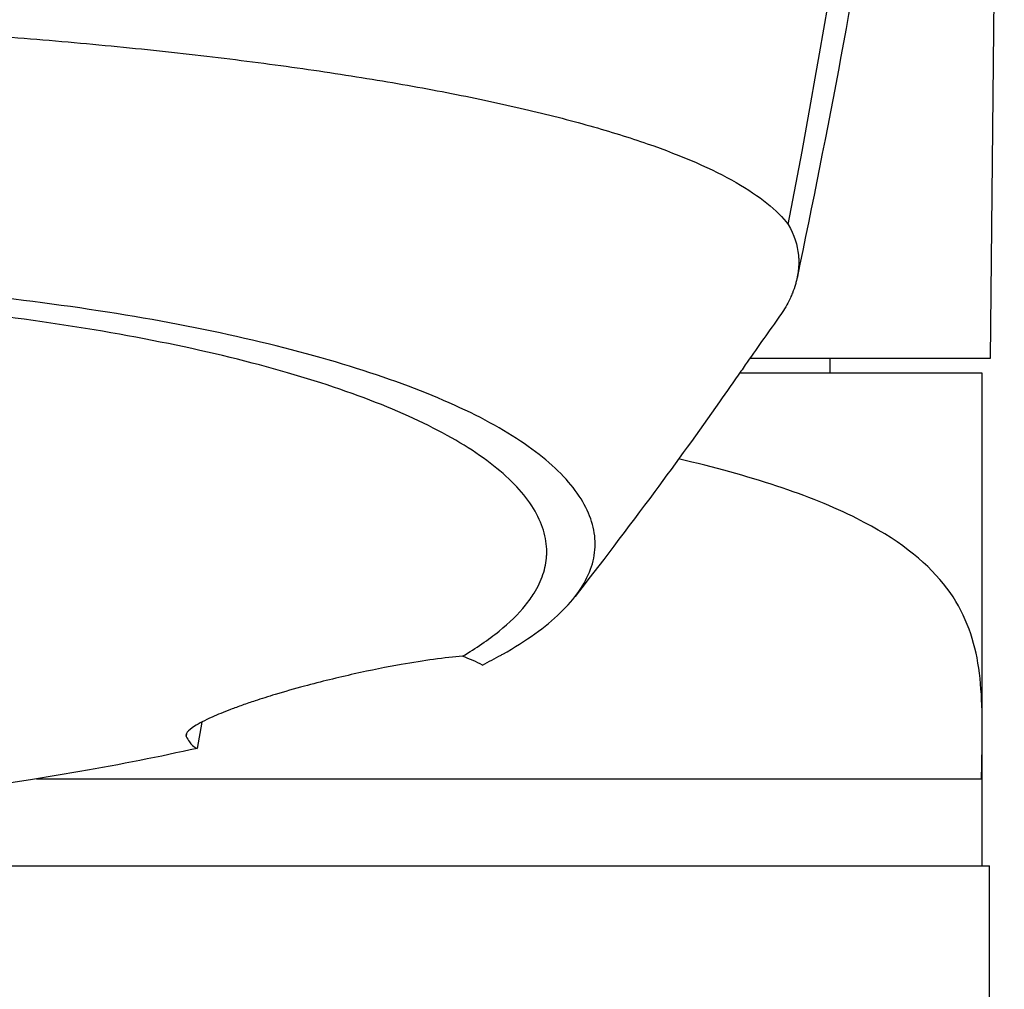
# Model space of a CAD drawing. Header units: millimetres. Extents: x 0 to 7374, y 0 to 4200.
# Tile 218 of 256: x 2052 to 2086, y 2845 to 2878. Entities that reach past the tile are written whole.
import ezdxf

# ---------------------------------------------------------------- set-up
doc = ezdxf.new("R2010")
doc.units = ezdxf.units.MM
doc.header["$LTSCALE"] = 0.2

# ---------------------------------------------------------------- blocks, each defined once
blk = doc.blocks.new('A$C98759802')
for p, q in [((49.512, 2009), (49.029, 1959)), ((49.029, 1959), (40.726, 1959)), ((43.5, 1958.5), (43.5, 1959)), ((48.75, 1958.5), (40.38, 1958.5)), ((48.75, 1946.24), (48.75, 1958.5)), ((31.504, 1955.592), (31.504, 1955.592)), ((31.786, 1955.383), (31.786, 1955.383)), ((21.822, 1946.458), (21.656, 1945.549)), ((48.75, 1941.5), (48.75, 1946.24)), ((21.293, 1946.07), (21.282, 1945.963)), ((16.117, 1944.5), (48.727, 1944.5)), ((-49, 1941.5), (49, 1941.5)), ((49, 1708.52), (49, 1941.5))]:
    blk.add_line(p, q)
for radius, start, end in [(49, 301.0333706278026, 301.0334421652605), (49.511, 301.7504, 301.7505)]:
    blk.add_arc((0, 2011), radius, start, end)
for centre, major_axis, ratio, start_param, end_param in [((21.571, 1987.309), (-13.277, -97.043), 0.245565, 1.357957, 1.923994), ((-6.343, 1969.366), (45.526, 1.51), 0.554946, 5.660213, 5.660215), ((0.249, 1952.395), (35.137, 0.173), 0.256146, 5.80725, 5.849426)]:
    blk.add_ellipse(centre, major_axis=major_axis, ratio=ratio, start_param=start_param, end_param=end_param)
for points, knots in [([(48.876, 2007.51), (48.138, 1997.185), (46.874, 1987.094), (44.38, 1971.982), (43.425, 1966.867), (42.359, 1961.78)], [0, 0, 0, 0, 3.167858, 3.167858, 4.800188, 4.800188, 4.800188, 4.800188]), ([(0.032, 1970.696), (1.304, 1970.695), (2.56, 1970.682), (4.121, 1970.648), (4.436, 1970.641), (5.063, 1970.625), (5.376, 1970.616), (6.314, 1970.588), (6.936, 1970.565), (8.174, 1970.515), (8.791, 1970.488), (9.71, 1970.442), (10.015, 1970.427), (10.624, 1970.394), (10.928, 1970.378), (11.533, 1970.343), (11.834, 1970.324), (12.436, 1970.287), (12.736, 1970.268), (13.631, 1970.209), (14.223, 1970.167), (15.986, 1970.035), (17.14, 1969.937), (19.403, 1969.724), (20.509, 1969.609), (22.666, 1969.361), (23.716, 1969.227), (25.755, 1968.947), (26.742, 1968.798), (28.171, 1968.563), (28.638, 1968.484), (29.554, 1968.319), (30.002, 1968.235), (30.88, 1968.064), (31.31, 1967.977), (32.147, 1967.798), (32.554, 1967.706), (33.746, 1967.426), (34.5, 1967.234), (35.914, 1966.835), (36.574, 1966.629), (38.41, 1965.993), (39.439, 1965.545), (40.664, 1964.845), (41.018, 1964.605), (41.623, 1964.121), (41.869, 1963.874), (42.059, 1963.623)], [0.040594, 0.040594, 0.040594, 0.040594, 4.522911, 4.522911, 5.653639, 5.653639, 6.784367, 6.784367, 9.045822, 9.045822, 11.307278, 11.307278, 12.438006, 12.438006, 13.568733, 13.568733, 14.699461, 14.699461, 15.830189, 15.830189, 18.091644, 18.091644, 22.614556, 22.614556, 27.137467, 27.137467, 31.660378, 31.660378, 36.183289, 36.183289, 38.444745, 38.444745, 40.7062, 40.7062, 42.967656, 42.967656, 45.229111, 45.229111, 49.752022, 49.752022, 54.274933, 54.274933, 63.320756, 63.320756, 67.843667, 67.843667, 72.366578, 72.366578, 72.366578, 72.366578]), ([(42.059, 1963.623), (42.258, 1963.276), (42.375, 1962.922), (42.411, 1962.541), (42.413, 1962.515), (42.416, 1962.468), (42.418, 1962.442), (42.421, 1962.358), (42.421, 1962.301), (42.417, 1962.21), (42.415, 1962.179), (42.409, 1962.114), (42.406, 1962.08), (42.398, 1962.014), (42.393, 1961.977), (42.375, 1961.86), (42.359, 1961.777), (42.329, 1961.65), (42.317, 1961.606), (42.276, 1961.465), (42.242, 1961.363), (42.179, 1961.206), (42.156, 1961.152), (42.103, 1961.038), (42.073, 1960.977), (41.949, 1960.743), (41.84, 1960.569), (41.713, 1960.394)], [0.000001, 0.000001, 0.000001, 0.000001, 0.459845, 0.459845, 0.490124, 0.490124, 0.524295, 0.524295, 0.602479, 0.602479, 0.643353, 0.643353, 0.68688, 0.68688, 0.72888, 0.72888, 0.818806, 0.818806, 0.866234, 0.866234, 0.970185, 0.970185, 1.024501, 1.024501, 1.085479, 1.085479, 1.260093, 1.260093, 1.260093, 1.260093]), ([(32.148, 1948.768), (32.167, 1948.778), (32.186, 1948.789), (32.205, 1948.8), (32.612, 1949.03), (32.981, 1949.264), (33.312, 1949.501), (33.643, 1949.739), (33.935, 1949.981), (34.189, 1950.225), (34.696, 1950.715), (35.047, 1951.217), (35.234, 1951.728), (35.328, 1951.983), (35.381, 1952.24), (35.392, 1952.499), (35.403, 1952.759), (35.373, 1953.019), (35.301, 1953.28), (35.23, 1953.541), (35.117, 1953.802), (34.965, 1954.062), (34.812, 1954.322), (34.62, 1954.581), (34.388, 1954.838), (33.924, 1955.351), (33.303, 1955.855), (32.532, 1956.339), (31.76, 1956.824), (30.837, 1957.287), (29.773, 1957.724), (28.709, 1958.161), (27.507, 1958.574), (26.186, 1958.956), (24.864, 1959.337), (23.423, 1959.689), (21.881, 1960.004), (20.339, 1960.32), (18.696, 1960.6), (16.972, 1960.838), (15.248, 1961.075), (13.445, 1961.27), (11.589, 1961.423), (10.661, 1961.5), (9.72, 1961.567), (8.768, 1961.624), (7.817, 1961.68), (6.856, 1961.727), (5.888, 1961.764), (4.92, 1961.802), (3.945, 1961.829), (2.967, 1961.848), (1.988, 1961.866), (1.007, 1961.875), (0.025, 1961.875)], [-68.568312, -68.568312, -68.568312, -68.568312, -68.433559, -68.433559, -68.433559, -65.582035, -65.582035, -65.582035, -62.730546, -62.730546, -62.730546, -57.027651, -57.027651, -57.027651, -54.176238, -54.176238, -54.176238, -51.32484, -51.32484, -51.32484, -48.473455, -48.473455, -48.473455, -45.622079, -45.622079, -45.622079, -39.919344, -39.919344, -39.919344, -34.216628, -34.216628, -34.216628, -28.513912, -28.513912, -28.513912, -22.811186, -22.811186, -22.811186, -17.109019, -17.109019, -17.109019, -11.406013, -11.406013, -11.406013, -8.554509, -8.554509, -8.554509, -5.703006, -5.703006, -5.703006, -2.851503, -2.851503, -2.851503, 0, 0, 0, 0]), ([(33.723, 1952.333), (33.723, 1952.579), (33.685, 1952.827), (33.532, 1953.327), (33.417, 1953.579), (33.109, 1954.08), (32.917, 1954.329), (32.229, 1955.067), (31.622, 1955.547), (30.122, 1956.47), (29.231, 1956.915), (27.187, 1957.753), (26.037, 1958.148), (23.511, 1958.88), (22.135, 1959.215), (19.197, 1959.818), (17.635, 1960.085), (14.369, 1960.544), (12.663, 1960.734), (10.031, 1960.959), (9.141, 1961.024), (7.343, 1961.134), (6.435, 1961.178), (4.605, 1961.248), (3.685, 1961.275), (1.835, 1961.31), (0.907, 1961.319), (-0.021, 1961.318)], [-54.164792, -54.164792, -54.164792, -54.164792, -51.327057, -51.327057, -48.475553, -48.475553, -45.62405, -45.62405, -39.921044, -39.921044, -34.218038, -34.218038, -28.515031, -28.515031, -22.812025, -22.812025, -17.109019, -17.109019, -11.406013, -11.406013, -8.554509, -8.554509, -5.703006, -5.703006, -2.851503, -2.851503, 0, 0, 0, 0]), ([(41.713, 1960.394), (41.327, 1959.858), (40.946, 1959.319), (40.526, 1958.711), (40.474, 1958.635), (40.179, 1958.21), (39.934, 1957.859), (38.949, 1956.462), (38.201, 1955.428), (36.535, 1953.177), (35.517, 1951.842), (34.7, 1950.789)], [0, 0, 0, 0, 0.21107, 0.21107, 0.23816, 0.23816, 0.368675, 0.368675, 0.760374, 0.760374, 1.234989, 1.234989, 1.234989, 1.234989]), ([(48.727, 1944.5), (48.734, 1944.937), (48.742, 1945.332), (48.759, 1946.742), (48.749, 1947.742), (48.221, 1950.48), (47.21, 1952.084), (42.795, 1954.298), (40.728, 1954.97), (38.274, 1955.539)], [-8.94703, -8.94703, -8.94703, -8.94703, -8.612825, -8.612825, -7.578889, -7.578889, -5.56052, -5.56052, -4.379675, -4.379675, -4.379675, -4.379675]), ([(30.818, 1948.73), (31.285, 1949.007), (31.712, 1949.298), (32.438, 1949.886), (32.743, 1950.185), (33.101, 1950.627), (33.202, 1950.768), (33.42, 1951.122), (33.522, 1951.336), (33.629, 1951.658), (33.658, 1951.766), (33.7, 1951.982), (33.714, 1952.09), (33.722, 1952.244), (33.723, 1952.288), (33.723, 1952.333)], [-1.368776, -1.368776, -1.368776, -1.368776, -1.011164, -1.011164, -0.65676, -0.65676, -0.492299, -0.492299, -0.245652, -0.245652, -0.122737, -0.122737, 0, 0, 0.050249, 0.050249, 0.050249, 0.050249]), ([(30.818, 1948.73), (30.522, 1948.705), (30.187, 1948.669), (29.475, 1948.572), (29.104, 1948.513), (28.202, 1948.354), (27.657, 1948.246), (26.517, 1947.991), (25.935, 1947.849), (25.013, 1947.601), (24.676, 1947.505), (24.112, 1947.335), (23.881, 1947.262), (23.509, 1947.14), (23.363, 1947.09), (23.08, 1946.99), (22.943, 1946.94), (22.815, 1946.891)], [0.0000009, 0.0000009, 0.0000009, 0.0000009, 0.1593902, 0.1593902, 0.3052624, 0.3052624, 0.4885597, 0.4885597, 0.6695281, 0.6695281, 0.7784777, 0.7784777, 0.8603036, 0.8603036, 0.9176078, 0.9176078, 0.9770776, 0.9770776, 0.9770776, 0.9770776]), ([(31.501, 1948.424), (31.4, 1948.477), (31.293, 1948.529), (31.065, 1948.631), (30.945, 1948.681), (30.818, 1948.73)], [-0.1074206, -0.1074206, -0.1074206, -0.1074206, -0.0537043, -0.0537043, -0.0000018, -0.0000018, -0.0000018, -0.0000018]), ([(22.815, 1946.891), (22.574, 1946.8), (22.364, 1946.713), (21.92, 1946.514), (21.719, 1946.408), (21.329, 1946.16), (21.241, 1946.042), (21.282, 1945.963)], [0.000001, 0.000001, 0.000001, 0.000001, 0.1109643, 0.1109643, 0.2712925, 0.2712925, 0.542584, 0.542584, 0.542584, 0.542584]), ([(21.282, 1945.963), (21.354, 1945.824), (21.428, 1945.717), (21.503, 1945.646), (21.554, 1945.598), (21.605, 1945.566), (21.656, 1945.549)], [0, 0, 0, 0, 6.874286, 6.874286, 6.874286, 11.45675, 11.45675, 11.45675, 11.45675]), ([(17.613, 1944.749), (8.925, 1943.244), (-0.104, 1942.796), (-11.83, 1943.87), (-14.733, 1944.254), (-17.592, 1944.749)], [0, 0, 0, 0, 2.656433, 2.656433, 3.53302, 3.53302, 3.53302, 3.53302])]:
    blk.add_open_spline(points, degree=3, knots=knots)
blk.add_open_spline([(21.656, 1945.549), (20.378, 1945.263), (19.027, 1944.994), (17.609, 1944.749)], degree=3)

msp = doc.modelspace()

# ---------------------------------------------------------------- block references
msp.add_blockref('A$C98759802', (2036.257, 907.397))

doc.saveas('drawing.dxf')
